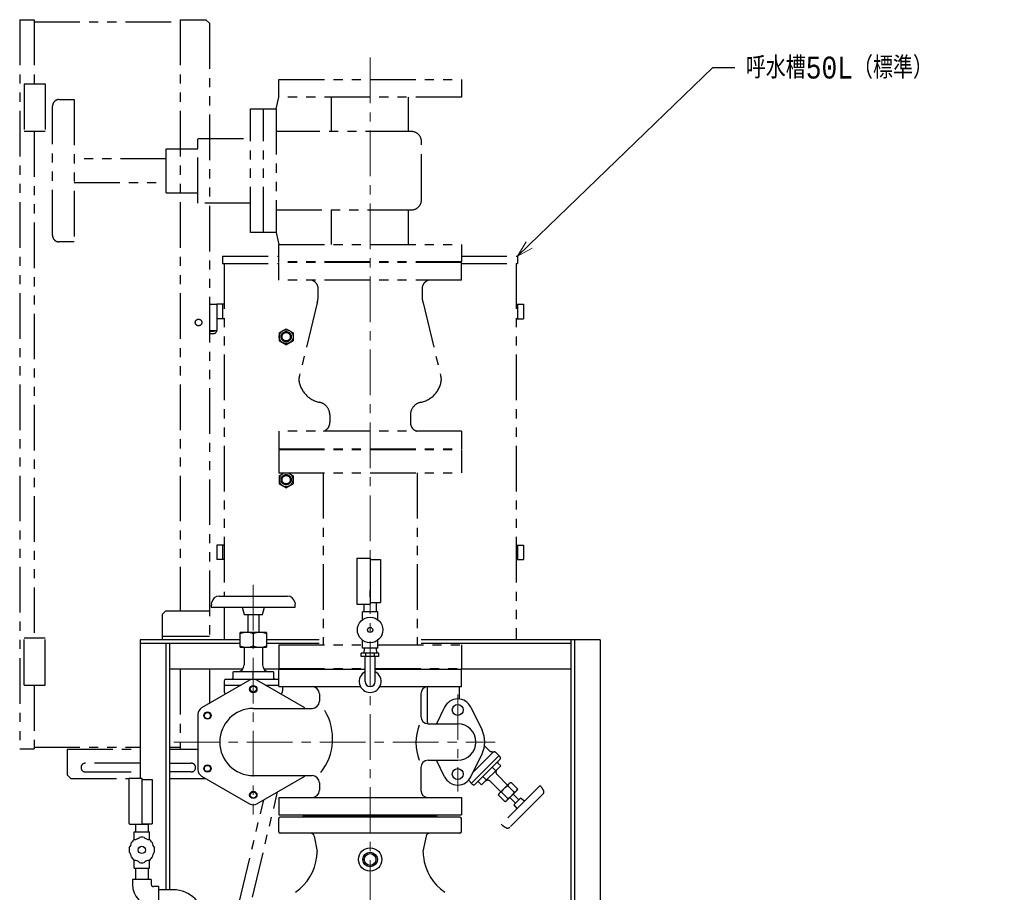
# Model space of a CAD drawing. Extents: x 0 to 8400, y 0 to 5940.
# Tile 27 of 34: x 6320 to 7669, y 1185 to 2381. Entities that reach past the tile are written whole.
import ezdxf
from ezdxf import colors
from ezdxf.entities.mleader import LeaderData, LeaderLine
from ezdxf.math import Vec2, Vec3

# ---------------------------------------------------------------- set-up
doc = ezdxf.new("R2010")
doc.units = 0
doc.header["$LTSCALE"] = 50
doc.header["$MEASUREMENT"] = 0
doc.linetypes.add('CENTER', pattern=[2, 1.25, -0.25, 0.25, -0.25])
doc.linetypes.add('PHANTOM', pattern=[2.5, 1.25, -0.25, 0.25, -0.25, 0.25, -0.25])
doc.layers.get('0').update_dxf_attribs({"linetype": 'CONTINUOUS'})
for name, color, linetype in [('ACCES1', 1, 'CONTINUOUS'), ('ACCES5', 1, 'CONTINUOUS'), ('ACCES9', 6, 'CONTINUOUS'), ('DETAIL', 7, 'CONTINUOUS')]:
    doc.layers.add(name, color=color, linetype=linetype)
doc.layers.add('SIZE_ACCES5', color=1, linetype='CONTINUOUS', lineweight=13)
doc.styles.get("Standard").update_dxf_attribs({"font": 'monotxt.shx', "width": 0.83, "bigfont": 'extfont.shx'})

# ---------------------------------------------------------------- blocks, each defined once
blk = doc.blocks.new('_OPEN30')
at = {"color": 0, "linetype": 'ByBlock'}
for p, q in [((-1, 0.268), (0, 0)), ((0, 0), (-1, -0.268)), ((0, 0), (-1, 0))]:
    blk.add_line(p, q, dxfattribs=at)

msp = doc.modelspace()

# ---------------------------------------------------------------- linework, layer by layer
at = {"layer": 'ACCES1', "linetype": 'PHANTOM'}
for p, q in [((6675.00043, 2274.9999), (6675.00043, 2298.9999)), ((6675.00043, 2298.9999), (6925.00043, 2298.9999)), ((6925.00043, 2298.9999), (6925.00043, 2274.9999)), ((6373.79808, 2271.4999), (6394.60426, 2271.4999)), ((6394.60426, 2271.4999), (6394.60426, 2076.4999)), ((6671.48186, 2258.67716), (6675.00043, 2274.9999)), ((6925.00043, 2274.9999), (6675.00043, 2274.9999)), ((6747.2145, 2227.73894), (6747.2145, 2274.9999)), ((6852.78778, 2227.73894), (6852.78778, 2274.9999)), ((6365.00043, 2085.29756), (6365.00043, 2262.70225)), ((6636.30401, 2089.32233), (6636.30401, 2258.67716)), ((6636.30401, 2258.67716), (6671.48186, 2258.67716)), ((6653.89303, 2089.32233), (6653.89303, 2258.67716)), ((6671.48186, 2258.67716), (6671.48186, 2089.32233)), ((6856.30545, 2227.73894), (6671.48186, 2227.73894)), ((6564.22394, 2129.6449), (6564.22394, 2218.35458)), ((6564.22394, 2218.35458), (6636.30401, 2218.35458)), ((6870.38166, 2134.33726), (6870.38166, 2213.66255)), ((6520.67536, 2143.88168), (6520.67536, 2204.11813)), ((6520.67536, 2204.11813), (6564.22394, 2204.11813)), ((6520.67536, 2190.12877), (6394.60426, 2190.12877)), ((6394.60426, 2157.87071), (6520.67536, 2157.87071)), ((6520.67536, 2143.88168), (6564.22394, 2143.88168)), ((6636.30401, 2129.6449), (6564.22394, 2129.6449)), ((6671.48186, 2120.26087), (6856.30545, 2120.26087)), ((6747.2145, 2072.9999), (6747.2145, 2120.26087)), ((6852.78778, 2072.9999), (6852.78778, 2120.26087)), ((6671.48186, 2089.32233), (6636.30401, 2089.32233)), ((6671.48186, 2089.32233), (6675.00043, 2072.9999)), ((6394.60426, 2076.4999), (6373.79808, 2076.4999)), ((6675.00043, 2048.9999), (6675.00043, 2072.9999)), ((6675.00043, 2072.9999), (6925.00043, 2072.9999)), ((6925.00043, 2072.9999), (6925.00043, 2048.9999)), ((6925.00043, 2048.9999), (6675.00043, 2048.9999)), ((6675.00075, 2023.9999), (6675.00043, 2047.9999)), ((6925.00043, 2047.9999), (6675.00043, 2047.9999)), ((6925.00075, 2023.9999), (6925.00043, 2047.9999)), ((6925.00075, 2023.9999), (6675.00075, 2023.9999)), ((6728.81108, 2002.4371), (6728.81108, 2011.76242)), ((6871.19042, 2011.76242), (6871.19042, 2002.4371)), ((6727.47895, 1992.7935), (6703.40405, 1893.78283)), ((6872.52183, 1992.7935), (6896.55573, 1893.92711)), ((6744.82754, 1839.20069), (6744.82754, 1829.22287)), ((6855.17295, 1839.20069), (6855.17295, 1829.22287)), ((6675.00043, 1816.98539), (6675.00043, 1792.98539)), ((6925.00043, 1816.98539), (6675.00043, 1816.98539)), ((6925.00043, 1816.98539), (6925.00043, 1792.98539)), ((6675.0001, 1791.98539), (6675.0001, 1759.72732)), ((6675.0001, 1791.98539), (6924.99944, 1791.98539)), ((6675.00043, 1792.98539), (6925.00043, 1792.98539)), ((6924.99944, 1791.98539), (6924.99944, 1759.72732)), ((6675.0001, 1759.72732), (6924.99944, 1759.72732)), ((6735.48397, 1759.72732), (6735.48397, 1524.24345)), ((6864.51623, 1759.72732), (6864.51623, 1524.24345)), ((6675.00075, 1524.24345), (6675.00075, 1491.98539)), ((6675.00075, 1524.24345), (6789.50039, 1524.24345)), ((6810.50046, 1524.24345), (6925.0001, 1524.24345)), ((6925.0001, 1524.24345), (6925.0001, 1491.98539)), ((6675.00075, 1491.98539), (6793.1004, 1491.98539)), ((6806.90045, 1491.98539), (6925.0001, 1491.98539))]:
    msp.add_line(p, q, dxfattribs=at)
for centre, radius, start, end in [((6373.79808, 2262.70225), 8.79765, 90, 180), ((6856.30545, 2213.66255), 14.07625, 0, 90), ((6856.30545, 2134.33726), 14.07625, 270, 0), ((6373.79808, 2085.29756), 8.79765, 180, 270), ((6716.53539, 2012.19008), 12.28314, 358.00474045, 74.04257402), ((6883.46612, 2012.19008), 12.28314, 105.95742598, 181.99525955), ((6693.21598, 2002.4371), 35.59511, 344.28217456, 0), ((6906.78553, 2002.4371), 35.59511, 180, 195.71754491), ((6737.70845, 1884.28442), 35.59511, 164.28245509, 174.17115523), ((6862.29132, 1884.28442), 35.59511, 5.82884477, 15.71754491), ((6737.70845, 1891.51431), 35.59511, 185.82884477, 258.46294355), ((6862.29132, 1891.51431), 35.59511, 281.53705644, 354.17115523), ((6727.02999, 1839.20069), 17.79755, 0, 78.46351462), ((6872.9705, 1839.20069), 17.79755, 101.53648538, 180), ((6732.55185, 1828.79521), 12.28314, 285.95742598, 1.99525955), ((6867.44864, 1828.79521), 12.28314, 178.00474045, 254.04257402)]:
    msp.add_arc(centre, radius, start, end, dxfattribs=at)
at = {"layer": 'ACCES5', "linetype": 'PHANTOM'}
for p, q in [((6598.00024, 2057.00002), (6598.00024, 2047.00002)), ((6598.00024, 2057.00002), (6675.00041, 2057.00002)), ((6925.00041, 2057.00002), (7002.00034, 2057.00002)), ((7002.00034, 2057.00002), (7002.00034, 2047.00002)), ((6598.00024, 2047.00002), (6675.00042, 2047.00002)), ((6600.00039, 2047.00002), (6600.00039, 1591.00002)), ((6925.00042, 2047.00002), (7002.00034, 2047.00002)), ((7000.00052, 2047.00002), (7000.00052, 1531.00007)), ((6590.00004, 1991), (6590.00004, 1971)), ((6600.00004, 1991), (6590.00004, 1991)), ((6598.00022, 1991), (6598.00022, 1971)), ((7000.00033, 1991), (7010.00003, 1991)), ((7002.00015, 1991), (7002.00015, 1971)), ((7010.00003, 1991), (7010.00003, 1971)), ((6600.00004, 1971), (6590.00004, 1971)), ((7000.00033, 1971), (7010.00003, 1971)), ((6675.50084, 1951.98402), (6685.00089, 1957.46887)), ((6685.00029, 1957.46962), (6694.50099, 1951.98442)), ((6675.50039, 1951.98487), (6675.50039, 1941.01517)), ((6694.50034, 1951.98487), (6694.50034, 1941.01517)), ((6675.50029, 1941.01517), (6685.00099, 1935.52992)), ((6685.00039, 1935.53042), (6694.50044, 1941.01527)), ((6675.50039, 1755.98497), (6675.50039, 1745.01527)), ((6675.50089, 1755.98402), (6681.98468, 1759.72743)), ((6688.01823, 1759.72743), (6694.50104, 1755.98457)), ((6694.50034, 1755.98497), (6694.50034, 1745.01527)), ((6675.50034, 1745.01527), (6685.00104, 1739.53002)), ((6685.00039, 1739.53042), (6694.50044, 1745.01527)), ((6590.00004, 1661.00001), (6590.00004, 1641.00001)), ((6600.00004, 1661.00001), (6590.00004, 1661.00001)), ((6598.00022, 1661.00001), (6598.00022, 1641.00001)), ((7000.00033, 1661.00001), (7010.00003, 1661.00001)), ((7002.00015, 1661.00001), (7002.00015, 1641.00001)), ((7010.00003, 1661.00001), (7010.00003, 1641.00001)), ((6600.00004, 1641.00001), (6590.00004, 1641.00001)), ((7000.00033, 1641.00001), (7010.00003, 1641.00001)), ((6600.00039, 1576.00002), (6600.00039, 1531.00007)), ((6878.00086, 1466.88694), (6878.00086, 1424.25377)), ((6922.00112, 1467.00002), (6922.00112, 1449.89972)), ((6968.62991, 1376.88193), (6940.7899, 1349.04192)), ((6962.61076, 1379.77341), (6956.62701, 1385.75716)), ((6978.04207, 1370.60716), (6971.7673, 1376.88193)), ((6976.47337, 1372.17585), (6938.82476, 1334.52724)), ((6978.04207, 1367.46978), (6943.53084, 1332.95854)), ((6978.84796, 1358.236), (6952.76442, 1332.15246)), ((6972.32712, 1351.71516), (6967.30729, 1356.735)), ((6978.84796, 1358.236), (6975.08306, 1362.0009)), ((6940.39345, 1332.95854), (6934.80212, 1338.54987)), ((6952.76442, 1332.15246), (6948.99952, 1335.91736)), ((6959.28526, 1338.6733), (6954.26542, 1343.69313)), ((6978.959, 1322.62945), (6964.23759, 1337.35086)), ((6988.37116, 1332.04161), (6973.64975, 1346.76302)), ((6991.19469, 1334.86514), (6993.03204, 1335.35746)), ((7001.70983, 1326.67968), (6993.03204, 1335.35746)), ((6638.83925, 1178.50579), (6673.34481, 1322.75139)), ((6991.19469, 1334.86514), (6976.13528, 1319.80573)), ((7032.7186, 1331.31483), (6979.68559, 1278.28182)), ((6988.68472, 1313.62106), (6979.99018, 1322.3156)), ((7001.23426, 1324.82557), (6986.17485, 1309.76616)), ((6997.37936, 1322.3157), (6988.68482, 1331.01024)), ((7001.72658, 1326.66292), (7001.23426, 1324.82557)), ((6620.64641, 1171.2262), (6654.25711, 1311.73111)), ((6975.64296, 1317.96838), (6976.13528, 1319.80573)), ((6984.3375, 1309.27384), (6975.64296, 1317.96838)), ((6986.17485, 1309.76616), (6984.3375, 1309.27384)), ((7036.70199, 1319.6113), (6991.38893, 1274.29824)), ((6999.29991, 1307.30829), (6991.50845, 1315.09975)), ((7003.69213, 1311.70052), (6995.90067, 1319.49197)), ((7006.20219, 1314.21058), (6996.79004, 1304.79842)), ((7011.31997, 1309.9162), (7006.20219, 1314.21058)), ((6996.79004, 1304.79842), (7001.08422, 1299.68045))]:
    msp.add_line(p, q, dxfattribs=at)
for centre, radius in [((6685.00039, 1946.49992), 9.5), ((6685.00042, 1946.49993), 7), ((6685.00039, 1946.49992), 6.5785), ((6685.00039, 1946.49992), 5.7225), ((6685.00042, 1750.50003), 7), ((6685.00039, 1750.50002), 6.5785), ((6685.00039, 1750.50002), 5.7225)]:
    msp.add_circle(centre, radius, dxfattribs=at)
for centre, radius, start, end in [((6685.00039, 1750.50002), 9.5, 103.75851402, 76.24148598), ((6932.00106, 1424.25377), 54, 180, 188.79193072), ((6964.71747, 1382.05553), 3.10585, 222.71118711, 227.28881289), ((6968.62991, 1386.29408), 8.87386, 227.29029556, 278.1299275), ((6970.19861, 1375.31324), 2.21847, 45, 135), ((6976.33809, 1363.25593), 1.77477, 135, 225), ((6976.47337, 1369.03847), 2.21847, 315, 45), ((6976.78713, 1349.9004), 4.43693, 135, 225), ((6947.74449, 1334.66233), 1.77477, 45, 135), ((6961.10021, 1334.21348), 4.43693, 45, 135), ((6993.98366, 1330.0345), 5.38791, 104.99936438, 169.56629277), ((6941.96214, 1334.52724), 2.21847, 225, 315), ((6980.96592, 1317.01676), 5.38791, 100.43370723, 165.00063562), ((6998.05178, 1312.94883), 20.34594, 117.41204355, 152.58868342), ((6979.31776, 1331.68247), 20.34594, 297.41204355, 332.58868342), ((6996.40362, 1327.61453), 5.38791, 280.43370723, 345.00063562), ((7013.89429, 1312.49052), 26.62159, 27.54250121, 45), ((7033.5646, 1322.74868), 4.43693, 315, 27.54375657), ((6983.38589, 1314.5968), 5.38791, 284.99936438, 349.56629277), ((6998.5099, 1297.10613), 26.62159, 225, 242.45749879), ((6988.25155, 1277.43562), 4.43693, 242.45729249, 315)]:
    msp.add_arc(centre, radius, start, end, dxfattribs=at)
at = {"layer": 'ACCES9', "linetype": 'PHANTOM'}
for p, q in [((6320.00076, 2381.00004), (6320.00076, 1380.99106)), ((6320.00076, 2381.00004), (6340.00076, 2381.00004)), ((6340.00076, 2381.00004), (6340.00076, 2293.00004)), ((6340.00076, 2378.00004), (6540.00076, 2378.00004)), ((6540.00076, 2381.00004), (6574.99996, 2381.00004)), ((6540.00076, 2381.00004), (6540.00076, 1570.99926)), ((6574.99996, 2381.00004), (6579.99996, 2376.00004)), ((6579.99996, 2376.00004), (6579.99996, 1531.00007)), ((6326.0503, 2293.00004), (6326.0503, 2228.00004)), ((6326.0503, 2293.00004), (6354.72814, 2293.00004)), ((6354.72814, 2293.00004), (6354.72814, 2228.00004)), ((6326.0503, 2228.00004), (6354.72814, 2228.00004)), ((6340.00076, 2228.00004), (6340.00076, 1533.99106)), ((6579.99996, 1990.99056), (6589.99976, 1990.99056)), ((6589.99976, 1990.99056), (6589.99976, 1955.19128)), ((6579.99996, 1955.19128), (6589.99976, 1955.19128)), ((6579.99996, 1954.1913), (6585.79984, 1954.1913)), ((6579.99996, 1950.99136), (6585.79984, 1950.99136)), ((6514.99996, 1565.99926), (6519.99996, 1570.99926)), ((6514.99996, 1565.99926), (6514.99996, 1531.00006)), ((6519.99996, 1570.99926), (6579.99996, 1570.99926)), ((6540.00076, 1570.99926), (6579.99996, 1570.99926)), ((6326.0503, 1468.99106), (6326.0503, 1533.99106)), ((6326.0503, 1533.99106), (6354.72814, 1533.99106)), ((6354.72814, 1468.99106), (6354.72814, 1533.99106)), ((6514.99996, 1535.99996), (6579.99996, 1535.99996)), ((6540.00076, 1535.99996), (6579.99996, 1535.99996)), ((6540.00076, 1491.00007), (6540.00076, 1381.00306)), ((6579.99996, 1491.00007), (6579.99996, 1443.85874)), ((6326.0503, 1468.99106), (6354.72814, 1468.99106)), ((6340.00076, 1468.99106), (6340.00076, 1380.99106)), ((6340.00076, 1380.99106), (6320.00076, 1380.99106)), ((6340.00076, 1383.99106), (6485.00045, 1383.99106)), ((6385.00386, 1381.00306), (6485.00045, 1381.00306)), ((6385.00386, 1381.00306), (6385.00386, 1346.00386)), ((6525.00045, 1383.99106), (6540.00076, 1383.99106)), ((6525.00045, 1381.00306), (6564.22321, 1381.00306)), ((6485.00045, 1362.00344), (6410.00336, 1362.00344)), ((6410.00336, 1350.00368), (6485.00045, 1350.00368)), ((6525.00045, 1362.00344), (6555.00046, 1362.00344)), ((6555.00046, 1350.00368), (6525.00045, 1350.00368)), ((6385.00386, 1346.00386), (6390.00386, 1341.00386)), ((6390.00386, 1341.00386), (6469.62498, 1341.00386)), ((6525.00045, 1341.00386), (6574.99996, 1341.00386)), ((6574.99996, 1341.00386), (6575.01531, 1341.01922)), ((6574.99996, 1341.00386), (6575.01531, 1341.01922))]:
    msp.add_line(p, q, dxfattribs=at)
msp.add_circle((6565.00026, 1965.99106), 4.5, dxfattribs=at)
for centre, radius, start, end in [((6585.79984, 1955.19128), 4.19992, 270, 0), ((6585.79984, 1955.19128), 0.99998, 270, 0), ((6410.00336, 1356.00356), 5.99988, 90, 270), ((6555.00046, 1356.00356), 5.99988, 270, 90)]:
    msp.add_arc(centre, radius, start, end, dxfattribs=at)
at = {"layer": 'DETAIL', "color": 4, "linetype": 'CENTER', "lineweight": 13}
for p, q in [((6800.00041, 2328.9999), (6800.00043, 534.99989)), ((6640.00042, 1606.25195), (6640.00042, 1291.69973)), ((6920.00036, 1456.34148), (6920.00036, 1323.27974)), ((6531.09716, 1391.00002), (6971.21872, 1391.00002))]:
    msp.add_line(p, q, dxfattribs=at)
at = {"layer": 'DETAIL'}
for p, q in [((6782.00054, 1643.14008), (6782.00054, 1580.14005)), ((6782.00054, 1643.14008), (6800.00042, 1643.14008)), ((6800.00042, 1643.14008), (6800.00042, 1580.14005)), ((6800.00042, 1641.14011), (6814.00051, 1641.14011)), ((6814.00051, 1641.14011), (6814.00051, 1582.14002)), ((6800.00026, 1589.46317), (6800.00026, 1598.64011)), ((6582.50042, 1578.06259), (6582.50042, 1576.00002)), ((6582.65237, 1579.79904), (6583.17031, 1582.73651)), ((6593.01839, 1591.00002), (6686.98248, 1591.00002)), ((6696.83053, 1582.73648), (6697.34847, 1579.79901)), ((6697.50042, 1576.00002), (6697.50042, 1578.06259)), ((6782.00054, 1580.14005), (6800.00042, 1580.14005)), ((6791.50036, 1580.14005), (6791.50036, 1569.64005)), ((6800.00042, 1582.14017), (6814.00051, 1582.14017)), ((6808.50048, 1582.14017), (6808.50048, 1569.64005)), ((6582.50042, 1576.00002), (6697.50042, 1576.00002)), ((6624.82092, 1576.00002), (6627.50042, 1565.99999)), ((6627.50042, 1566.00002), (6652.50042, 1566.00002)), ((6632.50042, 1566.00002), (6632.50042, 1541.00002)), ((6647.50042, 1566.00002), (6647.50042, 1541.00002)), ((6652.50042, 1565.99999), (6655.17992, 1576.00002)), ((6810.50045, 1569.64005), (6789.50039, 1569.64005)), ((6789.50039, 1558.64002), (6789.50039, 1569.64005)), ((6810.50045, 1558.64002), (6810.50045, 1569.64005)), ((6622.00042, 1521.00002), (6622.00042, 1540.99999)), ((6658.00039, 1540.99999), (6622.00048, 1540.99999)), ((6640.00042, 1539.3923), (6640.00042, 1522.60772)), ((6658.00042, 1540.99999), (6658.00042, 1521.00002)), ((6485.00043, 1531.00007), (6485.00043, 1341.57014)), ((6622.00042, 1531.00007), (6485.00043, 1531.00007)), ((6622.00042, 1526.00007), (6485.00043, 1526.00007)), ((6520.00043, 1526.00007), (6520.00043, 1188.42059)), ((6525.00043, 1526.00007), (6525.00043, 1188.42059)), ((6622.00042, 1526.00002), (6600.00028, 1526.00002)), ((6730.10043, 1531.00007), (6658.00042, 1531.00007)), ((6675.00073, 1526.00007), (6658.00042, 1526.00007)), ((6730.10043, 1526.00002), (6658.00042, 1526.00002)), ((6789.50039, 1519.64005), (6789.50039, 1530.64007)), ((6810.50045, 1519.64005), (6810.50045, 1530.64007)), ((7115.00041, 1531.00007), (6869.90043, 1531.00007)), ((7075.00041, 1526.00007), (6869.90043, 1526.00007)), ((7075.00041, 1531.00007), (7075.00041, 649.9999)), ((7080.00041, 1531.00007), (7080.00041, 655.99989)), ((7115.00041, 1531.00007), (7115.00041, 649.9999)), ((6622.00045, 1521.00002), (6658.00036, 1521.00002)), ((6627.50042, 1521.00002), (6627.50042, 1497.00002)), ((6652.50042, 1521.00002), (6652.50042, 1497.00002)), ((6812.12475, 1512.98996), (6787.87609, 1512.98996)), ((6787.87609, 1507.98996), (6787.87609, 1512.98996)), ((6810.50045, 1519.64005), (6789.50039, 1519.64005)), ((6791.66942, 1519.64005), (6791.4616, 1512.98996)), ((6793.93825, 1507.98996), (6793.93825, 1512.98996)), ((6806.06258, 1507.98996), (6806.06258, 1512.98996)), ((6808.33141, 1519.64005), (6808.53924, 1512.98996)), ((6812.12475, 1507.98996), (6812.12475, 1512.98996)), ((6812.12475, 1507.98996), (6787.87609, 1507.98996)), ((6793.10039, 1474.00002), (6793.10039, 1507.98996)), ((6806.90044, 1474.00002), (6806.90044, 1507.98996)), ((6625.50046, 1491.00007), (6525.00043, 1491.00007)), ((6612.50033, 1479.99999), (6612.50033, 1487.00002)), ((6667.50042, 1486.99999), (6612.50033, 1486.99999)), ((6640.00042, 1477.00002), (6640.00042, 1486.99999)), ((6675.00042, 1491.00007), (6654.50038, 1491.00007)), ((6667.50042, 1486.99999), (6667.50042, 1479.99999)), ((6675.00042, 1491.00002), (6793.10039, 1491.00002)), ((6675.00042, 1467.00002), (6675.00042, 1491.00002)), ((6806.90044, 1491.00002), (6925.00042, 1491.00002)), ((7075.00041, 1491.00007), (6925.00042, 1491.00007)), ((6925.00042, 1467.00002), (6925.00042, 1491.00002)), ((6635.00042, 1475.61324), (6569.2232, 1437.63674)), ((6600.00042, 1474.50002), (6600.00042, 1461.00002)), ((6602.50042, 1477.00002), (6675.00042, 1477.00002)), ((6710.67132, 1437.69814), (6645.00042, 1475.61324)), ((6600.00042, 1469.00002), (6623.54599, 1469.00002)), ((6656.45485, 1469.00002), (6675.00042, 1469.00002)), ((6675.00042, 1467.00002), (6786.73392, 1467.00002)), ((6680.00042, 1467.00002), (6680.00042, 1461.00002)), ((6730.50042, 1457.00002), (6730.50042, 1447.00002)), ((6813.26692, 1467.00002), (6925.00042, 1467.00002)), ((6869.50042, 1457.00002), (6869.50042, 1426.00002)), ((6640.00042, 1437.00002), (6720.50042, 1437.00002)), ((6902.00042, 1438.71794), (6890.9974, 1416.00005)), ((6938.00046, 1438.71764), (6953.30023, 1407.12822)), ((6564.2232, 1428.97652), (6564.2232, 1353.02351)), ((6879.50042, 1416.00002), (6920.00042, 1416.00002)), ((6879.50042, 1366.00002), (6920.00042, 1366.00002)), ((6902.00044, 1343.28209), (6890.99741, 1366.00002)), ((6938.00026, 1343.28209), (6953.30019, 1374.87184)), ((6869.50042, 1356.00002), (6869.50042, 1325.00002)), ((6469.299, 1340.07011), (6469.299, 1280.07011)), ((6470.79888, 1341.57014), (6487.29888, 1341.57014)), ((6487.29888, 1341.57014), (6487.29888, 1278.57017)), ((6487.29888, 1339.57017), (6501.29888, 1339.57017)), ((6501.29888, 1339.57017), (6501.29888, 1279.07014)), ((6569.2232, 1344.36324), (6635.00042, 1306.38677)), ((6640.00042, 1345.00002), (6720.50042, 1345.00002)), ((6645.00042, 1306.38677), (6710.67132, 1344.30184)), ((6730.50042, 1335.00002), (6730.50042, 1325.00002)), ((6675.00042, 1315.00002), (6925.00042, 1315.00002)), ((6675.00042, 1315.00002), (6675.00042, 1291.00002)), ((6925.00042, 1315.00002), (6925.00042, 1291.00002)), ((6675.00042, 1291.00002), (6925.00042, 1291.00002)), ((6675.00042, 1268.00002), (6675.00042, 1286.00002)), ((6923.00042, 1288.00002), (6677.00042, 1288.00002)), ((6891.00042, 1290.00002), (6709.00042, 1290.00002)), ((6925.00042, 1268.00002), (6925.00042, 1286.00002)), ((6470.79888, 1278.57017), (6495.79888, 1278.57017)), ((6476.799, 1268.07014), (6497.79888, 1268.07014)), ((6476.799, 1257.07017), (6476.799, 1268.07014)), ((6478.79888, 1278.57017), (6478.79888, 1268.07014)), ((6487.29888, 1279.07014), (6501.29888, 1279.07014)), ((6495.79888, 1279.07014), (6495.79888, 1268.07014)), ((6497.79888, 1257.07017), (6497.79888, 1268.07014)), ((6923.00042, 1266.00002), (6677.00042, 1266.00002)), ((6723.32488, 1262.01235), (6727.66913, 1241.00004)), ((6876.67595, 1262.01235), (6872.33171, 1241.00004)), ((6476.799, 1218.07014), (6476.799, 1229.07013)), ((6497.79888, 1218.07014), (6497.79888, 1229.07013)), ((6476.799, 1218.07014), (6497.79888, 1218.07014)), ((6478.64886, 1218.07014), (6478.64886, 1202.77035)), ((6495.94891, 1218.07014), (6495.94891, 1202.77035)), ((6500.299, 1202.7706), (6474.299, 1202.7706)), ((6474.299, 1202.77035), (6474.299, 1195.77058)), ((6500.299, 1202.77035), (6500.299, 1195.77058)), ((6510.299, 1192.77084), (6503.299, 1192.77084)), ((6510.299, 1192.77058), (6510.299, 1166.7706)), ((6530.299, 1188.42059), (6510.299, 1188.42059))]:
    msp.add_line(p, q, dxfattribs=at)
for centre, radius in [((6800.00042, 1544.64005), 17.5), ((6800.00042, 1544.64005), 3.49991), ((6640.00042, 1463.50002), 5), ((6640.00042, 1463.50002), 4.25), ((6577.21358, 1427.25002), 5), ((6577.21358, 1427.25002), 4.25), ((6920.00036, 1435.00005), 7.5), ((6577.21358, 1354.75002), 5), ((6577.21358, 1354.75002), 4.25), ((6920.00036, 1347.00002), 7.5), ((6640.00042, 1318.50002), 5), ((6640.00042, 1318.50002), 4.25), ((6487.29888, 1243.07007), 5.00001), ((6800.00042, 1230.00002), 16), ((6800.00042, 1230.00002), 10), ((6800.00042, 1230.00002), 8)]:
    msp.add_circle(centre, radius, dxfattribs=at)
for centre, radius, start, end in [((6592.50042, 1578.06259), 10, 170.00008, 180.00007), ((6593.01839, 1581.00002), 10, 89.999927, 169.99997), ((6686.98248, 1581.00002), 10, 10.000032, 90.000037), ((6687.50042, 1578.06259), 10, 359.99993, 9.9999229), ((6631.00042, 1515.005), 25.99503, 69.743663, 110.25625), ((6649.00042, 1515.005), 25.99503, 69.743663, 110.25625), ((6631.00045, 1546.99505), 25.99503, 249.7437, 290.25628), ((6649.00042, 1546.99502), 25.99503, 249.7437, 290.25628), ((6617.50042, 1497.00002), 10, 270.00002, 0), ((6662.50042, 1497.00002), 10, 180.00009, 270.00002), ((6800.00042, 1474.00002), 15, 117.38721253, 62.61278747), ((6602.50042, 1474.50002), 2.5, 89.999982, 179.99996), ((6609.50036, 1480.00002), 3, 270.00035, 0), ((6640.00042, 1466.95302), 10, 59.99989471, 120.00010529), ((6670.50042, 1480.00002), 3, 179.99996, 270), ((6800.00042, 1474.00002), 6.90002, 180, 0), ((6605.00042, 1461.00002), 5, 179.99996, 237.96398244), ((6675.00042, 1461.00002), 5, 302.03610475, 0), ((6720.50042, 1457.00002), 10, 0, 90), ((6879.50042, 1457.00002), 10, 90, 180), ((6720.50042, 1447.00002), 10, 270, 0), ((6920.00036, 1430.00005), 20, 25.8424371, 154.1575629), ((6574.2232, 1428.97652), 10, 120.00010529, 180), ((6640.00042, 1391.00002), 46, 90, 270), ((6673.83574, 1395.71668), 74.85458, 321.58213028, 30.78328584), ((6879.50042, 1426.00002), 10, 180, 270), ((6926.22589, 1390.20092), 63.5701, 157.78626505, 202.21373495), ((6920.00036, 1391.00002), 25, 270.00001749, 89.99998251), ((6920.00036, 1391.00002), 37, 334.1575888, 25.8424112), ((6879.50042, 1356.00002), 10, 90, 180), ((6574.2232, 1353.02351), 10, 180, 240.00006956), ((6470.79888, 1340.07011), 1.5, 90, 180), ((6720.50042, 1335.00002), 10, 0, 90), ((6920.00036, 1352.00002), 20, 205.8424371, 334.1575629), ((6720.50042, 1325.00002), 10, 270, 0), ((6879.50042, 1325.00002), 10, 180, 270), ((6640.00042, 1315.04701), 10, 239.99998214, 300.00001786), ((6506.30555, 1291.6507), 10, 239.95590359, 240.00006956), ((6677.00042, 1286.00002), 2, 90, 180), ((6707.00042, 1290.00002), 2, 270, 0), ((6893.00042, 1290.00002), 2, 180, 270), ((6923.00042, 1286.00002), 2, 0, 90), ((6470.79888, 1280.07011), 1.5, 180, 270), ((6677.00042, 1268.00002), 2, 180, 270), ((6923.00042, 1268.00002), 2, 270, 0), ((6487.29888, 1243.07007), 17.5, 125.12936753, 144.8707838), ((6477.22833, 1267.38258), 10, 270.00419647, 314.99591989), ((6487.29888, 1243.07014), 17.5, 80.12950225, 99.87087437), ((6497.36944, 1267.38267), 10, 225.00408011, 269.99650294), ((6487.29888, 1243.07007), 17.5, 35.12913449, 54.87095934), ((6718.42843, 1261.00002), 5, 11.68118604, 90), ((6881.5724, 1261.00002), 5, 90, 168.31881396), ((6487.29888, 1243.07007), 17.5, 170.12912563, 189.8706775), ((6462.98638, 1253.14064), 10, 315.00389466, 359.99597838), ((6511.61138, 1253.14073), 10, 180.00402162, 224.99616717), ((6487.29888, 1243.07007), 17.5, 350.12910634, 9.87074601), ((6487.50042, 1261.00002), 241, 353.5643859, 355.23970723), ((7112.50042, 1261.00002), 241, 184.76029277, 186.4356141), ((6462.98638, 1232.99957), 10, 0.00402162, 44.99616717), ((6487.29888, 1243.07007), 17.5, 215.12909363, 234.87057498), ((6477.22833, 1218.7577), 10, 45.00408011, 89.99580353), ((6497.36944, 1218.7577), 10, 90.00349706, 134.99591989), ((6487.29888, 1243.07007), 17.5, 305.12901191, 324.87051296), ((6511.61138, 1232.99957), 10, 135.00383283, 179.99597838), ((6658.41655, 1241.72112), 69, 304.73307302, 353.5643859), ((6941.58429, 1241.72112), 69, 186.4356141, 235.26692698), ((6487.29888, 1243.07007), 17.5, 260.12871476, 279.87048919), ((6503.29925, 1195.77109), 29, 180.00003015, 270), ((6503.29925, 1195.77109), 3, 180, 270), ((6530.299, 1146.12059), 42.3, 0, 90)]:
    msp.add_arc(centre, radius, start, end, dxfattribs=at)

# ---------------------------------------------------------------- leaders
at = {"layer": 'SIZE_ACCES5'}
ml = msp.add_multileader_mtext('Standard', dxfattribs=at)
ml.set_content('呼水槽50L（標準）', color=256, style='STANDARD')
ml.set_leader_properties(color=256)
ml.set_arrow_properties(name='OPEN30')
ml.build(insert=Vec2(0, 0))
ml.multileader.update_dxf_attribs({"dogleg_length": 30, "arrow_head_size": 22})
ctx = ml.context
ctx.base_point, ctx.char_height, ctx.arrow_head_size, ctx.landing_gap_size, ctx.plane_origin = Vec3(7299.55204, 2315.34297), 30, 22, 15, Vec3(7002.00023, 2056.99929)
notes = []
notes.append((ctx, [(0, (1, 1, 0), (7269.55204, 2315.34297), (1, 0), 30, [(0, [(7002.00023, 2056.99929)], 0, [])])]))
ctx.mtext.insert, ctx.mtext.flow_direction = Vec3(7314.55204, 2330.34297), 5
for ctx, leaders in notes:
    for number, flags, end, landing, length, lines in leaders:
        leader = LeaderData()
        leader.index, (leader.has_last_leader_line, leader.has_dogleg_vector, leader.attachment_direction) = number, flags
        leader.last_leader_point, leader.dogleg_vector, leader.dogleg_length = Vec3(end), Vec3(landing), length
        for number, points, colour, breaks in lines:
            line = LeaderLine()
            line.index, line.vertices, line.color, line.breaks = number, Vec3.list(points), colors.encode_raw_color(colour), breaks
            leader.lines.append(line)
        ctx.leaders.append(leader)

doc.saveas('drawing.dxf')
